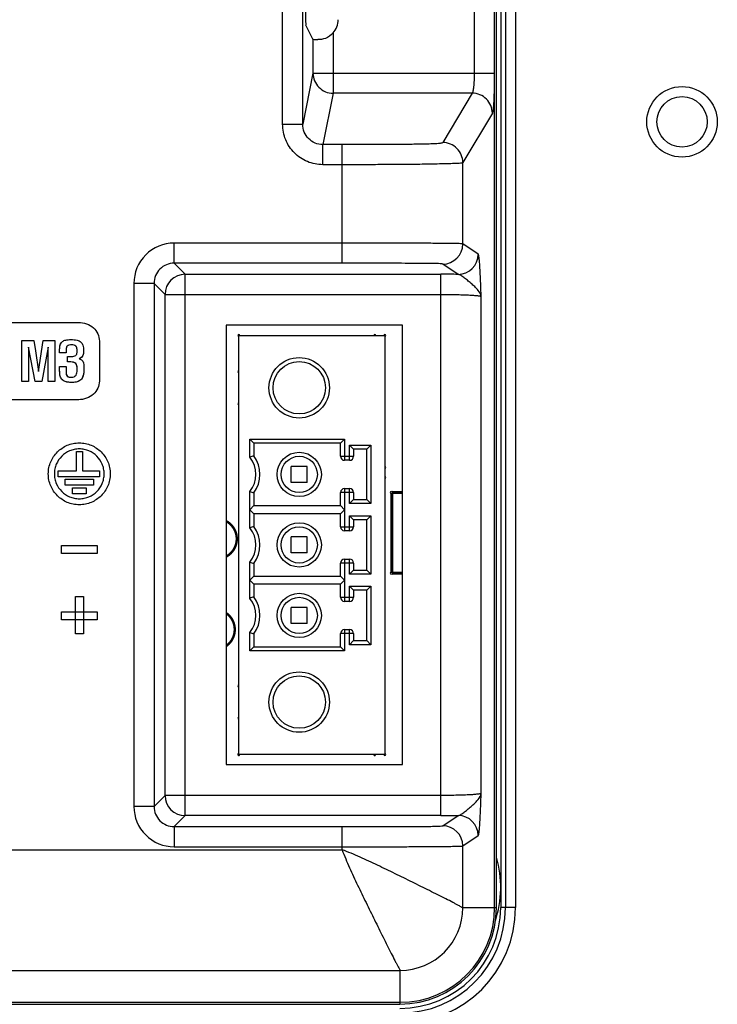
# Model space of a CAD drawing. Header units: millimetres. Extents: x 0 to 2577, y 0 to 841.
# Tile 30 of 68: x 1045 to 1080, y 446 to 495. Entities that reach past the tile are written whole.
import ezdxf

# ---------------------------------------------------------------- set-up
doc = ezdxf.new("R2010")
doc.units = ezdxf.units.MM
for name, color, linetype in [('BASE_PCB_V00-SHAPE', 7, 'Continuous'), ('PROCESSING_MODULE_COVER-SHAPE', 7, 'Continuous'), ('REAR_CASE-12_DM-EX-SHAPE', 7, 'Continuous'), ('TERMINAL_35_TE-SHAPE', 7, 'Continuous')]:
    doc.layers.add(name, color=color, linetype=linetype)

msp = doc.modelspace()

# ---------------------------------------------------------------- linework, layer by layer
at = {"layer": 'BASE_PCB_V00-SHAPE', "color": 4, "linetype": 'Continuous', "const_width": 0.149}
for points in [[(1064.465, 471.356), (1063.94, 471.356)], [(1063.94, 471.356), (1063.94, 467.356)], [(1063.94, 467.356), (1064.465, 467.356)]]:
    msp.add_lwpolyline(points, dxfattribs=at)
at = {"layer": 'BASE_PCB_V00-SHAPE', "color": 7, "linetype": 'Continuous', "const_width": 0.119}
for points in [[(1055.716, 468.176, 0.596527), (1055.716, 469.936)], [(1055.716, 463.738, 0.519363), (1055.716, 465.374)]]:
    msp.add_lwpolyline(points, format="xyb", dxfattribs=at)
at = {"layer": 'BASE_PCB_V00-SHAPE', "color": 7, "linetype": 'Continuous'}
for centre in [(1063.94, 471.356), (1063.94, 467.356)]:
    msp.add_circle(centre, 0.0625, dxfattribs=at)
for centre, start, end in [((1056.34, 479.156), 0.9626, 270), ((1063.09, 479.156), 0.9626, 180), ((1063.59, 479.156), 270, 180), ((1056.34, 477.356), 90, 270), ((1056.34, 475.756), 90, 270), ((1063.59, 472.601), 270, 90), ((1063.59, 472.101), 270, 90), ((1056.34, 461.756), 90, 270), ((1056.34, 460.156), 90, 270), ((1056.34, 458.356), 90, 0.9626), ((1063.59, 458.356), 180, 90), ((1063.09, 458.356), 180, 0.9626)]:
    msp.add_arc(centre, 0.05, start, end, dxfattribs=at)
at = {"layer": 'PROCESSING_MODULE_COVER-SHAPE', "color": 7, "linetype": 'Continuous'}
for p, q in [((1069.04, 450.756), (1069.04, 588.756)), ((1069.128, 450.756), (1069.128, 588.756)), ((1058.517, 489.632), (1058.517, 578.88)), ((1059.516, 489.632), (1059.516, 578.88)), ((1068.023, 576.34), (1068.023, 492.173)), ((1069.022, 576.34), (1069.022, 492.173)), ((1060.023, 493.86), (1059.673, 494.562)), ((1061.023, 494.167), (1061.023, 491.176)), ((1060.023, 493.86), (1060.023, 492.173)), ((1060.023, 492.173), (1059.516, 489.632)), ((1060.023, 492.173), (1069.022, 492.173)), ((1061.023, 491.176), (1060.514, 488.624)), ((1067.928, 491.176), (1061.023, 491.176)), ((1067.928, 491.176), (1066.464, 488.732)), ((1068.926, 490.18), (1067.462, 487.736)), ((1058.517, 489.632), (1059.516, 489.632)), ((1061.47, 488.624), (1060.514, 488.624)), ((1060.514, 487.628), (1060.514, 488.624)), ((1061.47, 482.737), (1061.47, 488.624)), ((1067.462, 483.693), (1067.462, 487.736)), ((1061.47, 487.628), (1060.514, 487.628)), ((1061.47, 483.737), (1053.134, 483.737)), ((1053.134, 482.737), (1053.134, 483.737)), ((1068.225, 483.185), (1067.462, 483.693)), ((1061.47, 482.737), (1053.134, 482.737)), ((1053.134, 482.737), (1053.681, 482.19)), ((1067.226, 482.186), (1066.464, 482.694)), ((1053.681, 482.19), (1066.372, 482.19)), ((1053.681, 455.323), (1053.681, 482.19)), ((1066.372, 455.323), (1066.372, 482.19)), ((1052.135, 481.738), (1051.135, 481.738)), ((1051.135, 481.738), (1051.135, 455.775)), ((1052.135, 481.738), (1052.682, 481.191)), ((1052.135, 481.738), (1052.135, 455.775)), ((1052.682, 481.191), (1066.372, 481.191)), ((1052.682, 456.322), (1052.682, 481.191)), ((1068.369, 456.421), (1068.369, 481.091)), ((1042.918, 479.803), (1048.395, 479.803)), ((1064.465, 479.656), (1055.715, 479.656)), ((1055.715, 479.656), (1055.715, 457.856)), ((1064.465, 457.856), (1064.465, 479.656)), ((1045.577, 478.906), (1046.164, 478.906)), ((1045.577, 476.861), (1045.577, 478.906)), ((1046.237, 476.861), (1045.905, 478.575)), ((1045.905, 478.575), (1045.905, 476.861)), ((1046.164, 478.906), (1046.253, 478.386)), ((1046.397, 477.359), (1046.636, 478.906)), ((1046.886, 478.575), (1046.561, 476.861)), ((1046.636, 478.906), (1047.214, 478.906)), ((1046.886, 476.861), (1046.886, 478.575)), ((1047.214, 478.906), (1047.214, 476.861)), ((1047.45, 478.29), (1047.45, 478.466)), ((1047.772, 478.457), (1047.772, 478.29)), ((1048.315, 478.34), (1048.315, 478.455)), ((1049.424, 478.876), (1049.424, 476.891)), ((1046.253, 478.386), (1046.397, 477.359)), ((1047.772, 478.29), (1047.45, 478.29)), ((1047.837, 478.105), (1047.866, 478.105)), ((1047.837, 477.844), (1047.837, 478.105)), ((1047.45, 477.606), (1047.772, 477.606)), ((1047.45, 477.446), (1047.45, 477.606)), ((1047.772, 477.606), (1047.772, 477.338)), ((1048.315, 477.418), (1048.315, 477.559)), ((1048.651, 477.507), (1048.651, 477.472)), ((1045.905, 476.861), (1045.577, 476.861)), ((1046.561, 476.861), (1046.237, 476.861)), ((1047.214, 476.861), (1046.886, 476.861)), ((1048.395, 475.965), (1042.918, 475.965)), ((1048.286, 473.397), (1048.586, 473.397)), ((1048.286, 472.434), (1048.286, 473.397)), ((1048.586, 473.397), (1048.586, 472.434)), ((1047.382, 472.434), (1048.286, 472.434)), ((1047.382, 472.134), (1047.382, 472.434)), ((1049.436, 472.134), (1047.382, 472.134)), ((1048.586, 472.434), (1049.436, 472.434)), ((1049.436, 472.434), (1049.436, 472.134)), ((1047.726, 472.018), (1049.135, 472.018)), ((1047.726, 471.718), (1047.726, 472.018)), ((1049.135, 471.718), (1047.726, 471.718)), ((1048.094, 471.597), (1048.767, 471.597)), ((1048.094, 471.297), (1048.094, 471.597)), ((1048.767, 471.597), (1048.767, 471.297)), ((1049.135, 472.018), (1049.135, 471.718)), ((1048.767, 471.297), (1048.094, 471.297)), ((1047.541, 468.729), (1049.306, 468.729)), ((1047.541, 468.33), (1047.541, 468.729)), ((1049.306, 468.729), (1049.306, 468.33)), ((1049.306, 468.33), (1047.541, 468.33)), ((1048.23, 466.195), (1048.63, 466.195)), ((1048.23, 464.352), (1048.23, 466.195)), ((1048.63, 466.195), (1048.63, 464.352)), ((1047.546, 465.436), (1049.315, 465.436)), ((1047.546, 465.036), (1047.546, 465.436)), ((1049.315, 465.436), (1049.315, 465.036)), ((1049.315, 465.036), (1047.546, 465.036)), ((1048.63, 464.352), (1048.23, 464.352)), ((1055.715, 457.856), (1064.465, 457.856)), ((1052.135, 455.775), (1052.682, 456.322)), ((1066.372, 456.322), (1052.682, 456.322)), ((1052.135, 455.775), (1051.135, 455.775)), ((1053.134, 454.775), (1053.681, 455.323)), ((1066.372, 455.323), (1053.681, 455.323)), ((1066.464, 454.819), (1067.226, 455.327)), ((1053.134, 454.775), (1061.47, 454.775)), ((1053.134, 454.775), (1053.134, 453.776)), ((1061.47, 453.626), (1061.47, 454.775)), ((1067.462, 453.819), (1068.225, 454.328)), ((1043.796, 453.626), (1061.47, 453.626)), ((1053.134, 453.776), (1061.47, 453.776)), ((1067.462, 450.756), (1067.462, 453.819)), ((1067.462, 450.756), (1069.128, 450.756)), ((1044.563, 447.634), (1064.34, 447.634)), ((1064.34, 447.634), (1064.34, 445.969)), ((1041.71, 446.056), (1064.34, 446.056)), ((1042.296, 445.969), (1064.34, 445.969))]:
    msp.add_line(p, q, dxfattribs=at)
for centre, radius, start, end in [((1053.133, 481.738), 1.998, 89.9871, 180.0129), ((1066.461, 483.695), 1.001, 270.1472, 359.8995), ((1067.224, 483.187), 1.001, 270.1473, 359.8994), ((1053.132, 481.74), 0.998, 89.8917, 180.1083), ((1053.683, 481.189), 1.001, 90.0838, 179.9162), ((1066.375, 398.536), 83.654, 89.41652, 90.00167), ((1053.683, 456.323), 1.001, 180.0827, 269.9173), ((1053.133, 455.774), 1.998, 179.986, 270.014), ((1053.132, 455.773), 0.998, 179.8917, 270.1083), ((1066.384, 537.173), 81.85, 269.99189, 270.58993), ((1067.224, 454.326), 1.001, 0.1007, 89.8528), ((1066.461, 453.817), 1.001, 0.1006, 89.8527), ((1064.34, 450.756), 4.787, 270, 0), ((1064.34, 450.756), 4.7, 270, 0), ((1064.337, 450.759), 3.125, 270.0564, 359.9436)]:
    msp.add_arc(centre, radius, start, end, dxfattribs=at)
for centre, major_axis, ratio, start_param, end_param in [((1059.674, 496.561), (0, 2), 0.017455, -4.712389, -3.176499), ((1060.27, 494.827), (-0.708, 0.708), 0.998783, -3.075462, -2.356803), ((1061.023, 493.861), (1, 0), 0.034921, -3.124139, -2.440802)]:
    msp.add_ellipse(centre, major_axis=major_axis, ratio=ratio, start_param=start_param, end_param=end_param, dxfattribs=at)
for points, knots in [([(1061.023, 494.167), (1060.92, 494.05), (1060.676, 493.879), (1060.387, 493.833), (1060.259, 493.839)], [0, 0, 0, 0, 0.548938, 1, 1, 1, 1]), ([(1060.023, 492.173), (1060.023, 492.043), (1060.076, 491.781), (1060.299, 491.45), (1060.631, 491.229), (1060.893, 491.177), (1061.023, 491.176)], [0, 0, 0, 0, 0.249547, 0.499407, 0.749617, 1, 1, 1, 1]), ([(1068.023, 492.173), (1068.023, 492.052), (1068.019, 491.826), (1068.003, 491.559), (1067.983, 491.381), (1067.968, 491.284), (1067.951, 491.22), (1067.937, 491.185), (1067.928, 491.176)], [0, 0, 0, 0, 0.360892, 0.672725, 0.796858, 0.894233, 0.96213, 1, 1, 1, 1]), ([(1069.022, 492.173), (1069.022, 491.931), (1069.019, 491.579), (1069.007, 491.128), (1068.996, 490.836), (1068.982, 490.591), (1068.967, 490.398), (1068.949, 490.269), (1068.938, 490.2), (1068.926, 490.18)], [0, 0, 0, 0, 0.363046, 0.528951, 0.676736, 0.801379, 0.898686, 0.965491, 1, 1, 1, 1]), ([(1068.926, 490.18), (1068.926, 490.31), (1068.873, 490.571), (1068.65, 490.901), (1068.319, 491.123), (1068.057, 491.176), (1067.928, 491.176)], [0, 0, 0, 0, 0.249584, 0.499603, 0.749854, 1, 1, 1, 1]), ([(1060.514, 487.628), (1060.254, 487.628), (1059.727, 487.732), (1059.063, 488.18), (1058.62, 488.846), (1058.517, 489.372), (1058.517, 489.632)], [0, 0, 0, 0, 0.249983, 0.499972, 0.749975, 1, 1, 1, 1]), ([(1060.514, 488.624), (1060.383, 488.624), (1060.119, 488.677), (1059.787, 488.903), (1059.567, 489.238), (1059.516, 489.502), (1059.516, 489.632)], [0, 0, 0, 0, 0.250312, 0.500498, 0.750389, 1, 1, 1, 1]), ([(1066.464, 488.732), (1066.454, 488.716), (1066.379, 488.685), (1066.21, 488.672), (1065.944, 488.659), (1065.623, 488.65), (1065.285, 488.643), (1064.828, 488.637), (1064.251, 488.631), (1063.557, 488.628), (1062.862, 488.625), (1062.166, 488.624), (1061.702, 488.624), (1061.47, 488.624)], [0, 0, 0, 0, 0.01122, 0.044438, 0.103907, 0.169714, 0.237438, 0.305992, 0.444169, 0.582926, 0.721892, 0.860934, 1, 1, 1, 1]), ([(1067.462, 487.736), (1067.462, 487.865), (1067.409, 488.127), (1067.186, 488.457), (1066.855, 488.679), (1066.593, 488.732), (1066.464, 488.732)], [0, 0, 0, 0, 0.249585, 0.499603, 0.749854, 1, 1, 1, 1]), ([(1067.462, 487.736), (1067.45, 487.721), (1067.38, 487.703), (1067.238, 487.689), (1066.995, 487.682), (1066.671, 487.672), (1066.286, 487.663), (1065.725, 487.651), (1065.002, 487.641), (1064.124, 487.634), (1063.241, 487.63), (1062.356, 487.628), (1061.766, 487.628), (1061.47, 487.628)], [0, 0, 0, 0, 0.009944, 0.032882, 0.073527, 0.130063, 0.195848, 0.26589, 0.410674, 0.557485, 0.704861, 0.852408, 1, 1, 1, 1]), ([(1067.462, 483.693), (1067.446, 483.701), (1067.38, 483.705), (1067.236, 483.713), (1066.995, 483.715), (1066.67, 483.719), (1066.285, 483.723), (1065.724, 483.727), (1065.001, 483.731), (1064.123, 483.734), (1063.24, 483.736), (1062.356, 483.736), (1061.766, 483.737), (1061.47, 483.737)], [0, 0, 0, 0, 0.0092, 0.03205, 0.072741, 0.129342, 0.195191, 0.265294, 0.410198, 0.557129, 0.704623, 0.852289, 1, 1, 1, 1]), ([(1068.369, 481.091), (1068.361, 481.339), (1068.348, 481.702), (1068.328, 482.17), (1068.312, 482.482), (1068.294, 482.749), (1068.277, 482.939), (1068.261, 483.057), (1068.251, 483.119), (1068.24, 483.159), (1068.231, 483.181), (1068.225, 483.185)], [0, 0, 0, 0, 0.353003, 0.518177, 0.668684, 0.798297, 0.900486, 0.93934, 0.969127, 0.989335, 1, 1, 1, 1]), ([(1066.464, 482.694), (1066.45, 482.703), (1066.375, 482.71), (1066.208, 482.72), (1065.942, 482.722), (1065.621, 482.727), (1065.284, 482.729), (1064.826, 482.732), (1064.25, 482.734), (1063.556, 482.736), (1062.861, 482.737), (1062.166, 482.737), (1061.702, 482.737), (1061.47, 482.737)], [0, 0, 0, 0, 0.009841, 0.042985, 0.102589, 0.168504, 0.236331, 0.304987, 0.443366, 0.582324, 0.72149, 0.860733, 1, 1, 1, 1]), ([(1068.369, 481.091), (1068.355, 481.2), (1068.259, 481.363), (1068.086, 481.546), (1067.917, 481.699), (1067.734, 481.852), (1067.553, 481.999), (1067.391, 482.12), (1067.278, 482.18), (1067.226, 482.186)], [0, 0, 0, 0, 0.202471, 0.329429, 0.47205, 0.623303, 0.772147, 0.903048, 1, 1, 1, 1]), ([(1066.372, 481.191), (1066.619, 481.191), (1066.979, 481.187), (1067.438, 481.175), (1067.733, 481.163), (1067.979, 481.149), (1068.149, 481.135), (1068.254, 481.122), (1068.309, 481.113), (1068.345, 481.104), (1068.364, 481.096), (1068.369, 481.091)], [0, 0, 0, 0, 0.370026, 0.538364, 0.687389, 0.811804, 0.907226, 0.943002, 0.970428, 0.989363, 1, 1, 1, 1]), ([(1048.395, 479.803), (1048.654, 479.803), (1049.179, 479.629), (1049.424, 479.116), (1049.424, 478.876)], [0, 0, 0, 0, 0.518669, 1, 1, 1, 1]), ([(1047.45, 478.466), (1047.45, 478.546), (1047.461, 478.687), (1047.573, 478.869), (1047.734, 478.924), (1047.879, 478.945), (1048.02, 478.95), (1048.167, 478.944), (1048.336, 478.918), (1048.515, 478.851), (1048.603, 478.688), (1048.632, 478.54), (1048.637, 478.444), (1048.637, 478.389), (1048.636, 478.381)], [0, 0, 0, 0, 0.128108, 0.226091, 0.325334, 0.389452, 0.464753, 0.55318, 0.627831, 0.741822, 0.845768, 0.910592, 0.986877, 1, 1, 1, 1]), ([(1047.45, 478.466), (1047.45, 478.509), (1047.456, 478.646), (1047.511, 478.792), (1047.586, 478.852)], [0, 0, 0, 0, 0.308945, 1, 1, 1, 1]), ([(1048.315, 478.455), (1048.315, 478.517), (1048.282, 478.62), (1048.161, 478.687), (1048.043, 478.698), (1047.925, 478.689), (1047.789, 478.626), (1047.772, 478.516), (1047.772, 478.457)], [0, 0, 0, 0, 0.226948, 0.345354, 0.485781, 0.655619, 0.781145, 1, 1, 1, 1]), ([(1047.866, 478.105), (1047.907, 478.105), (1048.022, 478.108), (1048.143, 478.106), (1048.211, 478.135)], [0, 0, 0, 0, 0.356373, 1, 1, 1, 1]), ([(1048.211, 478.135), (1048.262, 478.156), (1048.312, 478.237), (1048.315, 478.315), (1048.315, 478.34)], [0, 0, 0, 0, 0.687911, 1, 1, 1, 1]), ([(1048.636, 478.381), (1048.636, 478.34), (1048.631, 478.264), (1048.603, 478.152), (1048.531, 478.056), (1048.463, 478.01), (1048.425, 477.989)], [0, 0, 0, 0, 0.257684, 0.485468, 0.721214, 1, 1, 1, 1]), ([(1048.425, 477.989), (1048.449, 477.981), (1048.529, 477.95), (1048.601, 477.886), (1048.623, 477.829)], [0, 0, 0, 0, 0.295328, 1, 1, 1, 1]), ([(1048.636, 478.381), (1048.636, 478.363), (1048.634, 478.322), (1048.627, 478.246), (1048.613, 478.188), (1048.597, 478.156)], [0, 0, 0, 0, 0.234471, 0.531014, 1, 1, 1, 1]), ([(1048.202, 477.797), (1048.184, 477.806), (1048.065, 477.843), (1047.94, 477.844), (1047.837, 477.844)], [0, 0, 0, 0, 0.164618, 1, 1, 1, 1]), ([(1048.315, 477.559), (1048.315, 477.609), (1048.305, 477.705), (1048.203, 477.814), (1048.035, 477.838), (1047.913, 477.844), (1047.837, 477.844)], [0, 0, 0, 0, 0.235447, 0.426215, 0.646028, 1, 1, 1, 1]), ([(1048.651, 477.472), (1048.651, 477.375), (1048.641, 477.208), (1048.552, 476.972), (1048.332, 476.834), (1048.155, 476.821), (1048.056, 476.821)], [0, 0, 0, 0, 0.284666, 0.490064, 0.710226, 1, 1, 1, 1]), ([(1048.315, 477.559), (1048.315, 477.586), (1048.311, 477.676), (1048.257, 477.768), (1048.202, 477.797)], [0, 0, 0, 0, 0.303816, 1, 1, 1, 1]), ([(1048.651, 477.472), (1048.651, 477.42), (1048.644, 477.255), (1048.607, 477.079), (1048.536, 476.991)], [0, 0, 0, 0, 0.315258, 1, 1, 1, 1]), ([(1048.623, 477.829), (1048.629, 477.814), (1048.652, 477.707), (1048.651, 477.599), (1048.651, 477.507)], [0, 0, 0, 0, 0.153155, 1, 1, 1, 1]), ([(1048.056, 476.821), (1047.946, 476.821), (1047.759, 476.831), (1047.561, 476.95), (1047.493, 477.08), (1047.449, 477.233), (1047.45, 477.359), (1047.45, 477.446)], [0, 0, 0, 0, 0.322279, 0.538559, 0.634741, 0.745432, 1, 1, 1, 1]), ([(1047.466, 477.186), (1047.463, 477.203), (1047.452, 477.289), (1047.45, 477.377), (1047.45, 477.446)], [0, 0, 0, 0, 0.202231, 1, 1, 1, 1]), ([(1047.772, 477.338), (1047.772, 477.316), (1047.775, 477.249), (1047.789, 477.177), (1047.819, 477.141)], [0, 0, 0, 0, 0.318569, 1, 1, 1, 1]), ([(1047.772, 477.338), (1047.772, 477.27), (1047.782, 477.095), (1047.964, 477.075), (1048.042, 477.075)], [0, 0, 0, 0, 0.465223, 1, 1, 1, 1]), ([(1047.819, 477.141), (1047.829, 477.129), (1047.892, 477.08), (1047.978, 477.075), (1048.042, 477.075)], [0, 0, 0, 0, 0.192302, 1, 1, 1, 1]), ([(1048.042, 477.075), (1048.125, 477.075), (1048.3, 477.164), (1048.315, 477.34), (1048.315, 477.418)], [0, 0, 0, 0, 0.517047, 1, 1, 1, 1]), ([(1048.536, 476.991), (1048.514, 476.962), (1048.383, 476.843), (1048.194, 476.821), (1048.056, 476.821)], [0, 0, 0, 0, 0.209202, 1, 1, 1, 1]), ([(1048.056, 476.821), (1048.024, 476.821), (1047.914, 476.824), (1047.803, 476.84), (1047.729, 476.866)], [0, 0, 0, 0, 0.291232, 1, 1, 1, 1]), ([(1049.424, 476.891), (1049.424, 476.65), (1049.179, 476.138), (1048.654, 475.965), (1048.395, 475.965)], [0, 0, 0, 0, 0.481372, 1, 1, 1, 1]), ([(1048.425, 470.748), (1048.321, 470.748), (1048.116, 470.769), (1047.731, 470.888), (1047.311, 471.171), (1047.028, 471.591), (1046.908, 471.976), (1046.877, 472.285), (1046.908, 472.593), (1047.028, 472.978), (1047.311, 473.398), (1047.731, 473.681), (1048.116, 473.8), (1048.321, 473.821), (1048.425, 473.821)], [0, 0, 0, 0, 0.064677, 0.12748, 0.250061, 0.372608, 0.435372, 0.5, 0.564627, 0.627392, 0.749939, 0.872519, 0.935323, 1, 1, 1, 1]), ([(1048.425, 473.821), (1048.529, 473.821), (1048.733, 473.8), (1049.118, 473.681), (1049.537, 473.398), (1049.82, 472.978), (1049.939, 472.593), (1049.97, 472.285), (1049.939, 471.976), (1049.82, 471.591), (1049.537, 471.171), (1049.118, 470.888), (1048.733, 470.769), (1048.529, 470.748), (1048.425, 470.748)], [0, 0, 0, 0, 0.06461, 0.127362, 0.249905, 0.372501, 0.435315, 0.5, 0.564686, 0.627499, 0.750095, 0.872638, 0.93539, 1, 1, 1, 1]), ([(1048.425, 473.521), (1048.341, 473.521), (1048.177, 473.504), (1047.867, 473.408), (1047.529, 473.18), (1047.3, 472.842), (1047.204, 472.533), (1047.179, 472.285), (1047.204, 472.036), (1047.3, 471.727), (1047.529, 471.389), (1047.867, 471.161), (1048.177, 471.065), (1048.341, 471.048), (1048.425, 471.048)], [0, 0, 0, 0, 0.064688, 0.127494, 0.250079, 0.372615, 0.435376, 0.500002, 0.564629, 0.627389, 0.749926, 0.872503, 0.935312, 1, 1, 1, 1]), ([(1048.425, 471.048), (1048.509, 471.048), (1048.673, 471.065), (1048.982, 471.161), (1049.32, 471.389), (1049.547, 471.727), (1049.643, 472.036), (1049.668, 472.285), (1049.643, 472.533), (1049.547, 472.842), (1049.32, 473.18), (1048.982, 473.408), (1048.673, 473.504), (1048.509, 473.521), (1048.425, 473.521)], [0, 0, 0, 0, 0.064608, 0.127351, 0.249872, 0.372466, 0.435292, 0.499998, 0.564703, 0.627529, 0.750124, 0.872652, 0.935393, 1, 1, 1, 1]), ([(1068.369, 456.421), (1068.364, 456.416), (1068.345, 456.409), (1068.309, 456.4), (1068.254, 456.391), (1068.149, 456.378), (1067.979, 456.363), (1067.733, 456.349), (1067.438, 456.337), (1066.979, 456.325), (1066.619, 456.322), (1066.372, 456.322)], [0, 0, 0, 0, 0.010637, 0.029573, 0.057001, 0.092777, 0.188192, 0.312588, 0.461589, 0.629916, 1, 1, 1, 1]), ([(1067.226, 455.327), (1067.278, 455.332), (1067.391, 455.393), (1067.552, 455.513), (1067.734, 455.66), (1067.917, 455.813), (1068.086, 455.966), (1068.259, 456.15), (1068.355, 456.313), (1068.369, 456.421)], [0, 0, 0, 0, 0.096955, 0.227832, 0.376647, 0.527902, 0.670493, 0.797494, 1, 1, 1, 1]), ([(1068.225, 454.328), (1068.231, 454.332), (1068.24, 454.354), (1068.251, 454.393), (1068.261, 454.456), (1068.277, 454.574), (1068.294, 454.763), (1068.312, 455.031), (1068.328, 455.343), (1068.348, 455.811), (1068.361, 456.174), (1068.369, 456.421)], [0, 0, 0, 0, 0.010663, 0.030868, 0.060653, 0.099509, 0.201731, 0.331383, 0.481904, 0.647062, 1, 1, 1, 1]), ([(1061.47, 454.775), (1061.702, 454.775), (1062.166, 454.775), (1062.862, 454.776), (1063.557, 454.777), (1064.25, 454.778), (1064.826, 454.78), (1065.284, 454.783), (1065.621, 454.786), (1065.942, 454.79), (1066.208, 454.792), (1066.375, 454.803), (1066.45, 454.81), (1066.464, 454.819)], [0, 0, 0, 0, 0.139272, 0.27852, 0.417692, 0.556655, 0.695037, 0.763694, 0.831521, 0.897434, 0.957037, 0.990152, 1, 1, 1, 1]), ([(1061.47, 453.776), (1061.766, 453.776), (1062.356, 453.776), (1063.24, 453.777), (1064.124, 453.778), (1065.001, 453.781), (1065.724, 453.785), (1066.285, 453.79), (1066.67, 453.794), (1066.995, 453.798), (1067.236, 453.799), (1067.38, 453.808), (1067.446, 453.811), (1067.462, 453.819)], [0, 0, 0, 0, 0.147718, 0.29539, 0.442891, 0.589827, 0.734733, 0.804833, 0.870675, 0.927268, 0.96796, 0.990801, 1, 1, 1, 1]), ([(1061.47, 453.626), (1061.583, 453.326), (1061.83, 452.735), (1062.238, 451.865), (1062.656, 451.002), (1063.009, 450.286), (1063.29, 449.717), (1063.499, 449.295), (1063.703, 448.884), (1063.898, 448.495), (1064.051, 448.195), (1064.161, 447.987), (1064.227, 447.865), (1064.278, 447.772), (1064.315, 447.706), (1064.334, 447.665), (1064.343, 447.641), (1064.34, 447.634)], [0, 0, 0, 0, 0.144536, 0.289113, 0.43352, 0.577517, 0.649085, 0.720088, 0.789914, 0.856513, 0.916505, 0.941833, 0.962793, 0.978715, 0.98986, 0.996738, 1, 1, 1, 1]), ([(1067.462, 450.756), (1067.455, 450.754), (1067.432, 450.763), (1067.391, 450.782), (1067.324, 450.819), (1067.231, 450.87), (1067.11, 450.935), (1066.902, 451.045), (1066.602, 451.199), (1066.213, 451.394), (1065.801, 451.598), (1065.38, 451.807), (1064.811, 452.088), (1064.095, 452.441), (1063.232, 452.859), (1062.362, 453.267), (1061.77, 453.514), (1061.47, 453.626)], [0, 0, 0, 0, 0.003263, 0.010143, 0.02129, 0.037211, 0.058169, 0.083492, 0.143469, 0.210059, 0.279881, 0.350883, 0.422453, 0.566456, 0.710873, 0.855457, 1, 1, 1, 1])]:
    msp.add_open_spline(points, degree=3, knots=knots, dxfattribs=at)
for points in [[(1047.824, 478.628), (1047.782, 478.585), (1047.772, 478.516), (1047.772, 478.457)], [(1048.315, 478.455), (1048.315, 478.517), (1048.294, 478.586), (1048.249, 478.628)], [(1048.597, 478.156), (1048.563, 478.084), (1048.495, 478.028), (1048.425, 477.989)], [(1047.546, 476.991), (1047.504, 477.047), (1047.48, 477.117), (1047.466, 477.186)], [(1047.729, 476.866), (1047.659, 476.889), (1047.59, 476.932), (1047.546, 476.991)], [(1048.042, 477.075), (1048.125, 477.075), (1048.221, 477.119), (1048.263, 477.19)], [(1048.263, 477.19), (1048.303, 477.257), (1048.315, 477.34), (1048.315, 477.418)]]:
    msp.add_open_spline(points, degree=3, dxfattribs=at)
at = {"layer": 'REAR_CASE-12_DM-EX-SHAPE', "color": 7, "linetype": 'Continuous'}
for p, q in [((1069.34, 588.756), (1069.34, 450.756)), ((1069.578, 588.756), (1069.578, 450.756)), ((1070.077, 588.756), (1070.077, 450.756)), ((1070.077, 450.756), (1069.34, 450.756))]:
    msp.add_line(p, q, dxfattribs=at)
for radius in [1.75, 1.25]:
    msp.add_circle((1078.34, 489.756), radius, dxfattribs=at)
for centre, radius, start, end in [((1063.84, 451.756), 5.5, 342.2817, 15.8728), ((1064.34, 450.756), 5.737, 270, 0), ((1064.34, 450.756), 5.237, 270, 0), ((1064.34, 450.756), 5, 270, 0)]:
    msp.add_arc(centre, radius, start, end, dxfattribs=at)
at = {"layer": 'TERMINAL_35_TE-SHAPE', "color": 7, "linetype": 'Continuous'}
for p, q in [((1056.34, 479.156), (1063.59, 479.156)), ((1056.34, 458.356), (1056.34, 479.156)), ((1063.59, 479.156), (1063.59, 458.356)), ((1056.89, 474.006), (1061.59, 474.006)), ((1056.89, 474.006), (1057.09, 473.806)), ((1056.89, 473.105), (1056.89, 474.006)), ((1057.089, 473.808), (1057.09, 473.806)), ((1061.39, 473.806), (1057.09, 473.806)), ((1057.09, 473.806), (1057.09, 473.173)), ((1061.59, 474.006), (1061.39, 473.806)), ((1061.39, 473.156), (1061.39, 473.806)), ((1061.561, 473.977), (1061.534, 473.95)), ((1061.59, 474.006), (1061.59, 472.956)), ((1061.84, 473.706), (1062.89, 473.706)), ((1061.84, 473.706), (1062.04, 473.506)), ((1061.84, 472.956), (1061.84, 473.706)), ((1062.89, 473.706), (1062.69, 473.506)), ((1062.89, 473.706), (1062.89, 470.806)), ((1061.39, 473.156), (1062.04, 473.156)), ((1062.039, 473.508), (1062.04, 473.506)), ((1062.69, 473.506), (1062.04, 473.506)), ((1062.04, 473.506), (1062.04, 473.156)), ((1062.692, 473.508), (1062.69, 473.506)), ((1062.69, 471.006), (1062.69, 473.506)), ((1059.74, 472.656), (1058.94, 472.656)), ((1058.94, 471.856), (1058.94, 472.656)), ((1059.74, 471.856), (1059.74, 472.656)), ((1061.84, 472.956), (1061.59, 472.956)), ((1059.74, 471.856), (1058.94, 471.856)), ((1056.89, 469.605), (1056.89, 471.408)), ((1057.09, 471.34), (1057.09, 470.706)), ((1062.04, 471.356), (1061.39, 471.356)), ((1061.39, 470.706), (1061.39, 471.356)), ((1061.59, 471.556), (1061.84, 471.556)), ((1061.59, 471.556), (1061.59, 469.456)), ((1061.84, 470.806), (1061.84, 471.556)), ((1062.04, 471.356), (1062.04, 471.006)), ((1056.89, 470.506), (1057.09, 470.706)), ((1057.089, 470.705), (1057.09, 470.706)), ((1057.09, 470.706), (1061.39, 470.706)), ((1061.59, 470.506), (1061.39, 470.706)), ((1061.392, 470.705), (1061.39, 470.706)), ((1061.84, 470.806), (1062.04, 471.006)), ((1062.89, 470.806), (1061.84, 470.806)), ((1062.039, 471.005), (1062.04, 471.006)), ((1062.04, 471.006), (1062.69, 471.006)), ((1062.89, 470.806), (1062.69, 471.006)), ((1062.692, 471.005), (1062.69, 471.006)), ((1056.89, 470.506), (1057.09, 470.306)), ((1057.089, 470.308), (1057.09, 470.306)), ((1061.39, 470.306), (1057.09, 470.306)), ((1057.09, 470.306), (1057.09, 469.673)), ((1061.59, 470.506), (1061.39, 470.306)), ((1061.392, 470.308), (1061.39, 470.306)), ((1061.39, 469.656), (1061.39, 470.306)), ((1061.84, 470.206), (1062.89, 470.206)), ((1061.84, 470.206), (1062.04, 470.006)), ((1061.84, 469.456), (1061.84, 470.206)), ((1062.89, 470.206), (1062.69, 470.006)), ((1062.89, 470.206), (1062.89, 467.306)), ((1061.39, 469.656), (1062.04, 469.656)), ((1062.039, 470.008), (1062.04, 470.006)), ((1062.69, 470.006), (1062.04, 470.006)), ((1062.04, 470.006), (1062.04, 469.656)), ((1062.692, 470.008), (1062.69, 470.006)), ((1062.69, 467.506), (1062.69, 470.006)), ((1059.74, 469.156), (1058.94, 469.156)), ((1058.94, 468.356), (1058.94, 469.156)), ((1059.74, 468.356), (1059.74, 469.156)), ((1061.84, 469.456), (1061.59, 469.456)), ((1059.74, 468.356), (1058.94, 468.356)), ((1056.89, 466.105), (1056.89, 467.908)), ((1057.09, 467.84), (1057.09, 467.206)), ((1062.04, 467.856), (1061.39, 467.856)), ((1061.39, 467.206), (1061.39, 467.856)), ((1061.59, 468.056), (1061.84, 468.056)), ((1061.59, 468.056), (1061.59, 465.956)), ((1061.84, 467.306), (1061.84, 468.056)), ((1062.04, 467.856), (1062.04, 467.506)), ((1056.89, 467.006), (1057.09, 467.206)), ((1057.089, 467.205), (1057.09, 467.206)), ((1057.09, 467.206), (1061.39, 467.206)), ((1061.59, 467.006), (1061.39, 467.206)), ((1061.392, 467.205), (1061.39, 467.206)), ((1061.84, 467.306), (1062.04, 467.506)), ((1062.89, 467.306), (1061.84, 467.306)), ((1062.039, 467.505), (1062.04, 467.506)), ((1062.04, 467.506), (1062.69, 467.506)), ((1062.89, 467.306), (1062.69, 467.506)), ((1062.692, 467.505), (1062.69, 467.506)), ((1056.89, 467.006), (1057.09, 466.806)), ((1057.089, 466.808), (1057.09, 466.806)), ((1061.39, 466.806), (1057.09, 466.806)), ((1057.09, 466.806), (1057.09, 466.173)), ((1061.59, 467.006), (1061.39, 466.806)), ((1061.392, 466.808), (1061.39, 466.806)), ((1061.39, 466.156), (1061.39, 466.806)), ((1061.84, 466.706), (1062.89, 466.706)), ((1061.84, 466.706), (1062.04, 466.506)), ((1061.84, 465.956), (1061.84, 466.706)), ((1062.89, 466.706), (1062.69, 466.506)), ((1062.89, 466.706), (1062.89, 463.806)), ((1062.039, 466.508), (1062.04, 466.506)), ((1062.69, 466.506), (1062.04, 466.506)), ((1062.04, 466.506), (1062.04, 466.156)), ((1062.692, 466.508), (1062.69, 466.506)), ((1062.69, 464.006), (1062.69, 466.506)), ((1061.39, 466.156), (1062.04, 466.156)), ((1061.84, 465.956), (1061.59, 465.956)), ((1059.74, 465.656), (1058.94, 465.656)), ((1058.94, 464.856), (1058.94, 465.656)), ((1059.74, 464.856), (1059.74, 465.656)), ((1059.74, 464.856), (1058.94, 464.856)), ((1056.89, 463.506), (1056.89, 464.408)), ((1057.09, 464.34), (1057.09, 463.706)), ((1062.04, 464.356), (1061.39, 464.356)), ((1061.39, 463.706), (1061.39, 464.356)), ((1061.59, 464.556), (1061.84, 464.556)), ((1061.59, 464.556), (1061.59, 463.506)), ((1061.84, 463.806), (1061.84, 464.556)), ((1062.04, 464.356), (1062.04, 464.006)), ((1061.84, 463.806), (1062.04, 464.006)), ((1062.89, 463.806), (1061.84, 463.806)), ((1062.039, 464.005), (1062.04, 464.006)), ((1062.04, 464.006), (1062.69, 464.006)), ((1062.89, 463.806), (1062.69, 464.006)), ((1062.692, 464.005), (1062.69, 464.006)), ((1056.89, 463.506), (1057.09, 463.706)), ((1061.59, 463.506), (1056.89, 463.506)), ((1057.089, 463.705), (1057.09, 463.706)), ((1057.09, 463.706), (1061.39, 463.706)), ((1061.59, 463.506), (1061.39, 463.706)), ((1061.392, 463.705), (1061.39, 463.706)), ((1063.59, 458.356), (1056.34, 458.356))]:
    msp.add_line(p, q, dxfattribs=at)
msp.add_lwpolyline([(1061.396, 473.812), (1061.392, 473.808), (1061.39, 473.806)], dxfattribs=at)
for centre, radius in [((1059.34, 476.556), 1.5), ((1059.34, 476.556), 1.3), ((1059.34, 472.256), 1.1), ((1059.34, 472.256), 0.9), ((1059.34, 468.756), 1.1), ((1059.34, 468.756), 0.9), ((1059.34, 465.256), 1.1), ((1059.34, 465.256), 0.9), ((1059.34, 460.956), 1.5), ((1059.34, 460.956), 1.3)]:
    msp.add_circle(centre, radius, dxfattribs=at)
for centre, radius, start, end in [((1059.853, 464.718), 8.895, 108.0943, 109.455), ((1055.84, 472.256), 1.35, 321.0576, 38.9424), ((1055.84, 472.256), 1.55, 323.7507, 36.2493), ((1061.59, 473.156), 0.2, 180, 270), ((1061.84, 473.156), 0.2, 270, 360), ((1059.873, 479.854), 8.957, 250.5497, 251.9009), ((1061.59, 471.356), 0.2, 90, 180), ((1061.84, 471.356), 0.2, 0, 90), ((1059.853, 461.218), 8.895, 108.0943, 109.455), ((1055.84, 468.756), 1.55, 323.7507, 36.2493), ((1061.59, 469.656), 0.2, 180, 270), ((1061.84, 469.656), 0.2, 270, 360), ((1055.84, 468.756), 1.35, 321.0576, 38.9424), ((1059.873, 476.354), 8.957, 250.5497, 251.9009), ((1061.59, 467.856), 0.2, 90, 180), ((1061.84, 467.856), 0.2, 0, 90), ((1059.853, 457.718), 8.895, 108.0943, 109.455), ((1055.84, 465.256), 1.35, 321.0576, 38.9424), ((1055.84, 465.256), 1.55, 323.7507, 36.2493), ((1061.59, 466.156), 0.2, 180, 270), ((1061.84, 466.156), 0.2, 270, 360), ((1059.873, 472.854), 8.957, 250.5497, 251.9009), ((1061.59, 464.356), 0.2, 90, 180), ((1061.84, 464.356), 0.2, 0, 90)]:
    msp.add_arc(centre, radius, start, end, dxfattribs=at)

doc.saveas('drawing.dxf')
